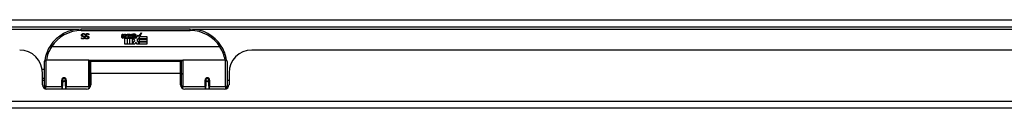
# Model space of a CAD drawing. Header units: inches. Extents: x 28 to 747, y 82 to 346.
# Tile 37 of 246: x 145.4 to 158.92, y 82 to 83.22. Entities that reach past the tile are written whole.
import ezdxf

# ---------------------------------------------------------------- set-up
doc = ezdxf.new("R2010")
doc.units = ezdxf.units.IN
doc.header["$MEASUREMENT"] = 0
doc.layers.add('Visible Edges(ANSI)', color=7, linetype='Continuous', lineweight=25)
doc.layers.add('Visible Tangent Edges(ANSI)', color=7, linetype='Continuous', lineweight=25)

msp = doc.modelspace()

# ---------------------------------------------------------------- linework, layer by layer
at = {"layer": 'Visible Edges(ANSI)'}
for p, q in [((100.543, 83.118), (172.345, 83.118)), ((147.743, 83.088), (146.247, 83.088)), ((147.031, 82.988), (147.075, 83.034)), ((147.075, 83.034), (147.05, 82.986)), ((146.252, 82.968), (146.253, 82.968)), ((146.252, 82.957), (146.252, 82.968)), ((146.298, 83.008), (146.297, 83.008)), ((146.298, 83.02), (146.298, 83.008)), ((146.307, 82.968), (146.307, 82.968)), ((146.307, 82.957), (146.307, 82.968)), ((146.352, 83.008), (146.351, 83.008)), ((146.352, 83.02), (146.352, 83.008)), ((146.802, 82.985), (146.809, 83.019)), ((146.809, 83.019), (146.822, 83.019)), ((146.822, 83.019), (146.816, 82.985)), ((146.838, 82.997), (146.842, 83.019)), ((146.842, 83.019), (146.855, 83.019)), ((146.847, 82.881), (146.847, 82.961)), ((146.855, 83.019), (146.849, 82.985)), ((146.865, 82.968), (146.865, 82.962)), ((146.865, 82.962), (146.877, 82.962)), ((146.869, 82.974), (146.866, 82.974)), ((146.868, 82.965), (146.869, 82.974)), ((146.88, 82.965), (146.868, 82.965)), ((146.872, 82.997), (146.876, 83.019)), ((146.876, 83.019), (146.889, 83.019)), ((146.877, 82.962), (146.877, 82.881)), ((146.889, 83.019), (146.88, 82.965)), ((146.881, 82.962), (146.903, 82.962)), ((146.881, 82.881), (146.881, 82.962)), ((146.885, 82.965), (146.91, 82.991)), ((146.902, 82.965), (146.885, 82.965)), ((146.896, 83.019), (146.912, 83.019)), ((146.91, 82.991), (146.896, 83.019)), ((146.915, 82.983), (146.902, 82.965)), ((146.903, 82.962), (146.911, 82.972)), ((146.911, 82.972), (146.911, 82.881)), ((146.912, 83.019), (146.92, 83)), ((146.917, 82.983), (146.915, 82.983)), ((146.915, 82.98), (146.923, 82.962)), ((146.915, 82.881), (146.915, 82.98)), ((146.925, 82.965), (146.917, 82.983)), ((146.92, 83), (146.922, 83)), ((146.922, 83), (146.936, 83.019)), ((146.923, 82.962), (146.945, 82.962)), ((146.941, 82.965), (146.925, 82.965)), ((146.952, 83.019), (146.927, 82.991)), ((146.927, 82.991), (146.941, 82.965)), ((146.936, 83.019), (146.952, 83.019)), ((146.945, 82.962), (146.945, 82.882)), ((146.945, 82.882), (146.982, 82.931)), ((146.951, 82.996), (146.987, 82.996)), ((146.957, 83.008), (146.957, 83.017)), ((146.982, 82.931), (146.961, 82.961)), ((146.986, 82.987), (146.962, 82.987)), ((146.996, 82.907), (146.982, 82.881)), ((146.991, 82.969), (146.998, 82.958)), ((147.013, 82.881), (146.996, 82.907)), ((146.998, 82.958), (147.029, 83.002)), ((147.031, 82.963), (147.012, 82.935)), ((147.012, 82.935), (147.049, 82.882)), ((147.029, 83.002), (147.031, 82.988)), ((147.033, 82.953), (147.031, 82.963)), ((147.049, 82.983), (147.033, 82.953)), ((147.049, 82.954), (147.049, 82.983)), ((147.147, 82.954), (147.049, 82.954)), ((147.049, 82.949), (147.147, 82.949)), ((147.049, 82.917), (147.049, 82.949)), ((147.147, 82.917), (147.049, 82.917)), ((147.049, 82.913), (147.147, 82.913)), ((147.049, 82.882), (147.049, 82.913)), ((147.05, 82.986), (147.147, 82.986)), ((147.147, 82.986), (147.147, 82.954)), ((147.147, 82.949), (147.147, 82.917)), ((147.147, 82.913), (147.147, 82.881)), ((148.151, 82.842), (145.838, 82.842)), ((146.877, 82.881), (146.847, 82.881)), ((146.911, 82.881), (146.881, 82.881)), ((146.982, 82.881), (146.915, 82.881)), ((147.147, 82.881), (147.013, 82.881)), ((166.503, 82.799), (148.588, 82.799)), ((145.74, 82.313), (145.74, 82.643)), ((145.759, 82.663), (146.349, 82.663)), ((146.365, 82.647), (146.365, 82.31)), ((146.379, 82.476), (146.379, 82.644)), ((147.61, 82.644), (146.379, 82.644)), ((147.61, 82.476), (147.61, 82.644)), ((147.624, 82.31), (147.624, 82.647)), ((147.64, 82.663), (148.23, 82.663)), ((148.249, 82.643), (148.249, 82.313)), ((145.709, 82.539), (145.74, 82.539)), ((145.714, 82.321), (145.714, 82.487)), ((146.365, 82.571), (146.379, 82.571)), ((148.276, 82.487), (148.276, 82.321)), ((145.714, 82.413), (145.74, 82.413)), ((145.74, 82.379), (145.714, 82.379)), ((145.989, 82.395), (145.991, 82.395)), ((145.989, 82.391), (145.989, 82.304)), ((145.991, 82.389), (145.989, 82.389)), ((145.991, 82.395), (145.991, 82.391)), ((145.995, 82.379), (145.992, 82.379)), ((146.028, 82.379), (146.026, 82.379)), ((146.03, 82.387), (146.032, 82.386)), ((146.032, 82.304), (146.032, 82.391)), ((146.365, 82.38), (146.379, 82.38)), ((146.379, 82.476), (146.379, 82.321)), ((147.61, 82.321), (147.61, 82.476)), ((147.957, 82.391), (147.957, 82.304)), ((147.957, 82.389), (147.959, 82.389)), ((147.959, 82.4), (147.959, 82.391)), ((147.963, 82.379), (147.961, 82.379)), ((147.997, 82.379), (147.995, 82.379)), ((147.998, 82.391), (147.998, 82.4)), ((147.998, 82.389), (148, 82.389)), ((148, 82.304), (148, 82.391)), ((148.276, 82.379), (148.249, 82.379)), ((145.74, 82.313), (145.74, 82.272)), ((146.32, 82.262), (145.773, 82.262)), ((145.989, 82.262), (145.989, 82.304)), ((146.032, 82.304), (146.032, 82.262)), ((146.365, 82.282), (146.365, 82.31)), ((147.624, 82.31), (147.624, 82.282)), ((148.216, 82.262), (147.669, 82.262)), ((147.957, 82.262), (147.957, 82.304)), ((148, 82.304), (148, 82.262)), ((148.249, 82.272), (148.249, 82.313)), ((172.247, 81.999), (100.642, 81.999))]:
    msp.add_line(p, q, dxfattribs=at)
at = {"layer": 'Visible Edges(ANSI)', "flags": 128}
for points in [[(146.256, 83.019), (146.257, 83.019), (146.257, 83.02), (146.258, 83.02), (146.258, 83.021), (146.259, 83.021), (146.26, 83.022), (146.26, 83.022), (146.261, 83.022), (146.262, 83.023), (146.262, 83.023), (146.263, 83.023), (146.264, 83.024), (146.264, 83.024), (146.265, 83.024), (146.266, 83.024), (146.267, 83.025), (146.268, 83.025), (146.268, 83.025), (146.269, 83.025), (146.27, 83.025), (146.271, 83.025), (146.272, 83.025), (146.273, 83.025), (146.274, 83.025)], [(146.274, 83.025), (146.276, 83.025), (146.277, 83.025), (146.278, 83.025), (146.279, 83.025), (146.28, 83.025), (146.282, 83.025), (146.283, 83.025), (146.284, 83.025), (146.285, 83.025), (146.286, 83.024), (146.287, 83.024), (146.288, 83.024), (146.288, 83.024), (146.289, 83.023), (146.29, 83.023), (146.291, 83.023), (146.292, 83.022), (146.293, 83.022), (146.294, 83.022), (146.294, 83.021), (146.295, 83.021), (146.296, 83.021), (146.297, 83.02), (146.298, 83.02)], [(146.31, 83.019), (146.311, 83.019), (146.311, 83.02), (146.312, 83.02), (146.313, 83.021), (146.313, 83.021), (146.314, 83.022), (146.314, 83.022), (146.315, 83.022), (146.316, 83.023), (146.317, 83.023), (146.317, 83.023), (146.318, 83.024), (146.319, 83.024), (146.319, 83.024), (146.32, 83.024), (146.321, 83.025), (146.322, 83.025), (146.323, 83.025), (146.324, 83.025), (146.325, 83.025), (146.326, 83.025), (146.327, 83.025), (146.328, 83.025), (146.329, 83.025)], [(146.329, 83.025), (146.33, 83.025), (146.331, 83.025), (146.332, 83.025), (146.334, 83.025), (146.335, 83.025), (146.336, 83.025), (146.337, 83.025), (146.338, 83.025), (146.339, 83.025), (146.34, 83.024), (146.341, 83.024), (146.342, 83.024), (146.343, 83.024), (146.344, 83.023), (146.344, 83.023), (146.345, 83.023), (146.346, 83.022), (146.347, 83.022), (146.348, 83.022), (146.349, 83.021), (146.35, 83.021), (146.35, 83.021), (146.351, 83.02), (146.352, 83.02)], [(146.25, 83.004), (146.25, 83.005), (146.25, 83.005), (146.25, 83.006), (146.25, 83.007), (146.25, 83.007), (146.25, 83.008), (146.25, 83.009), (146.25, 83.009), (146.25, 83.01), (146.251, 83.011), (146.251, 83.011), (146.251, 83.012), (146.252, 83.013), (146.252, 83.013), (146.252, 83.014), (146.252, 83.015), (146.253, 83.015), (146.253, 83.016), (146.254, 83.016), (146.254, 83.017), (146.255, 83.017), (146.255, 83.018), (146.255, 83.018), (146.256, 83.019)], [(146.264, 82.986), (146.262, 82.986), (146.261, 82.987), (146.26, 82.987), (146.259, 82.988), (146.258, 82.988), (146.257, 82.989), (146.256, 82.989), (146.256, 82.99), (146.255, 82.991), (146.254, 82.991), (146.253, 82.992), (146.253, 82.993), (146.252, 82.994), (146.252, 82.994), (146.251, 82.995), (146.251, 82.996), (146.251, 82.997), (146.25, 82.998), (146.25, 82.999), (146.25, 83), (146.25, 83.001), (146.25, 83.002), (146.25, 83.003), (146.25, 83.004)], [(146.273, 82.952), (146.272, 82.952), (146.271, 82.952), (146.27, 82.952), (146.269, 82.952), (146.268, 82.952), (146.268, 82.952), (146.267, 82.952), (146.266, 82.953), (146.265, 82.953), (146.264, 82.953), (146.263, 82.953), (146.262, 82.953), (146.261, 82.953), (146.26, 82.954), (146.259, 82.954), (146.259, 82.954), (146.258, 82.954), (146.257, 82.955), (146.256, 82.955), (146.255, 82.955), (146.255, 82.956), (146.254, 82.956), (146.253, 82.956), (146.252, 82.957)], [(146.253, 82.968), (146.254, 82.967), (146.254, 82.967), (146.255, 82.966), (146.255, 82.966), (146.256, 82.965), (146.257, 82.965), (146.258, 82.965), (146.258, 82.964), (146.259, 82.964), (146.26, 82.963), (146.261, 82.963), (146.262, 82.962), (146.263, 82.962), (146.263, 82.962), (146.264, 82.961), (146.265, 82.961), (146.266, 82.961), (146.267, 82.961), (146.268, 82.961), (146.269, 82.96), (146.27, 82.96), (146.271, 82.96), (146.272, 82.96), (146.273, 82.96)], [(146.275, 83.017), (146.274, 83.017), (146.273, 83.017), (146.271, 83.017), (146.27, 83.017), (146.269, 83.017), (146.268, 83.016), (146.267, 83.016), (146.266, 83.016), (146.266, 83.015), (146.265, 83.015), (146.264, 83.015), (146.263, 83.014), (146.263, 83.013), (146.262, 83.013), (146.262, 83.012), (146.261, 83.012), (146.261, 83.011), (146.26, 83.01), (146.26, 83.01), (146.26, 83.009), (146.26, 83.008), (146.259, 83.007), (146.259, 83.006), (146.259, 83.005)], [(146.259, 83.005), (146.259, 83.005), (146.259, 83.004), (146.259, 83.003), (146.26, 83.003), (146.26, 83.002), (146.26, 83.002), (146.26, 83.001), (146.26, 83), (146.261, 83), (146.261, 82.999), (146.261, 82.999), (146.261, 82.999), (146.262, 82.998), (146.262, 82.998), (146.263, 82.997), (146.263, 82.997), (146.264, 82.997), (146.264, 82.996), (146.265, 82.996), (146.265, 82.996), (146.266, 82.995), (146.267, 82.995), (146.267, 82.995), (146.268, 82.995)], [(146.278, 82.982), (146.278, 82.982), (146.277, 82.983), (146.277, 82.983), (146.276, 82.983), (146.275, 82.983), (146.275, 82.983), (146.274, 82.983), (146.274, 82.984), (146.273, 82.984), (146.272, 82.984), (146.272, 82.984), (146.271, 82.984), (146.27, 82.984), (146.269, 82.985), (146.269, 82.985), (146.268, 82.985), (146.267, 82.985), (146.267, 82.985), (146.266, 82.985), (146.266, 82.985), (146.265, 82.986), (146.265, 82.986), (146.264, 82.986), (146.264, 82.986)], [(146.268, 82.995), (146.269, 82.994), (146.269, 82.994), (146.27, 82.994), (146.27, 82.994), (146.271, 82.994), (146.271, 82.994), (146.272, 82.994), (146.272, 82.993), (146.273, 82.993), (146.273, 82.993), (146.274, 82.993), (146.274, 82.993), (146.275, 82.993), (146.275, 82.993), (146.276, 82.993), (146.276, 82.993), (146.277, 82.992), (146.277, 82.992), (146.278, 82.992), (146.278, 82.992), (146.279, 82.992), (146.28, 82.992), (146.28, 82.992), (146.281, 82.991)], [(146.297, 82.972), (146.297, 82.971), (146.297, 82.969), (146.297, 82.968), (146.296, 82.967), (146.296, 82.966), (146.296, 82.964), (146.295, 82.963), (146.294, 82.962), (146.293, 82.961), (146.293, 82.96), (146.292, 82.959), (146.29, 82.958), (146.289, 82.957), (146.288, 82.956), (146.287, 82.955), (146.286, 82.955), (146.284, 82.954), (146.283, 82.953), (146.281, 82.953), (146.28, 82.953), (146.278, 82.952), (146.277, 82.952), (146.275, 82.952), (146.273, 82.952)], [(146.273, 82.96), (146.274, 82.96), (146.275, 82.96), (146.276, 82.96), (146.277, 82.961), (146.278, 82.961), (146.279, 82.961), (146.28, 82.961), (146.28, 82.962), (146.281, 82.962), (146.282, 82.962), (146.283, 82.963), (146.283, 82.963), (146.284, 82.964), (146.285, 82.964), (146.285, 82.965), (146.286, 82.966), (146.286, 82.966), (146.286, 82.967), (146.287, 82.967), (146.287, 82.968), (146.287, 82.969), (146.287, 82.97), (146.287, 82.97), (146.287, 82.971)], [(146.297, 83.008), (146.296, 83.009), (146.295, 83.009), (146.295, 83.01), (146.294, 83.011), (146.293, 83.011), (146.292, 83.012), (146.291, 83.012), (146.29, 83.013), (146.289, 83.014), (146.288, 83.014), (146.287, 83.014), (146.286, 83.015), (146.285, 83.015), (146.285, 83.016), (146.284, 83.016), (146.283, 83.016), (146.282, 83.016), (146.281, 83.017), (146.28, 83.017), (146.279, 83.017), (146.278, 83.017), (146.277, 83.017), (146.276, 83.017), (146.275, 83.017)], [(146.287, 82.971), (146.287, 82.972), (146.287, 82.973), (146.287, 82.973), (146.287, 82.974), (146.287, 82.975), (146.287, 82.975), (146.287, 82.976), (146.286, 82.976), (146.286, 82.977), (146.286, 82.978), (146.285, 82.978), (146.285, 82.978), (146.285, 82.979), (146.284, 82.979), (146.284, 82.98), (146.283, 82.98), (146.283, 82.98), (146.282, 82.981), (146.281, 82.981), (146.281, 82.981), (146.28, 82.982), (146.28, 82.982), (146.279, 82.982), (146.278, 82.982)], [(146.281, 82.991), (146.281, 82.991), (146.282, 82.991), (146.283, 82.991), (146.283, 82.991), (146.284, 82.99), (146.284, 82.99), (146.285, 82.99), (146.285, 82.99), (146.286, 82.99), (146.286, 82.989), (146.287, 82.989), (146.287, 82.989), (146.288, 82.989), (146.288, 82.988), (146.289, 82.988), (146.289, 82.988), (146.29, 82.988), (146.29, 82.987), (146.291, 82.987), (146.291, 82.987), (146.291, 82.986), (146.292, 82.986), (146.292, 82.985), (146.293, 82.985)], [(146.293, 82.985), (146.293, 82.985), (146.293, 82.984), (146.294, 82.984), (146.294, 82.983), (146.294, 82.983), (146.295, 82.983), (146.295, 82.982), (146.295, 82.982), (146.295, 82.981), (146.296, 82.981), (146.296, 82.98), (146.296, 82.98), (146.296, 82.979), (146.296, 82.978), (146.297, 82.978), (146.297, 82.977), (146.297, 82.977), (146.297, 82.976), (146.297, 82.976), (146.297, 82.975), (146.297, 82.974), (146.297, 82.974), (146.297, 82.973), (146.297, 82.972)], [(146.304, 83.004), (146.304, 83.005), (146.304, 83.005), (146.304, 83.006), (146.304, 83.007), (146.304, 83.007), (146.304, 83.008), (146.304, 83.009), (146.305, 83.009), (146.305, 83.01), (146.305, 83.011), (146.305, 83.011), (146.305, 83.012), (146.306, 83.013), (146.306, 83.013), (146.306, 83.014), (146.307, 83.015), (146.307, 83.015), (146.308, 83.016), (146.308, 83.016), (146.308, 83.017), (146.309, 83.017), (146.309, 83.018), (146.31, 83.018), (146.31, 83.019)], [(146.318, 82.986), (146.317, 82.986), (146.316, 82.987), (146.314, 82.987), (146.313, 82.988), (146.312, 82.988), (146.312, 82.989), (146.311, 82.989), (146.31, 82.99), (146.309, 82.991), (146.308, 82.991), (146.308, 82.992), (146.307, 82.993), (146.307, 82.994), (146.306, 82.994), (146.306, 82.995), (146.305, 82.996), (146.305, 82.997), (146.305, 82.998), (146.304, 82.999), (146.304, 83), (146.304, 83.001), (146.304, 83.002), (146.304, 83.003), (146.304, 83.004)], [(146.307, 82.968), (146.308, 82.967), (146.308, 82.967), (146.309, 82.966), (146.31, 82.966), (146.31, 82.965), (146.311, 82.965), (146.312, 82.965), (146.313, 82.964), (146.313, 82.964), (146.314, 82.963), (146.315, 82.963), (146.316, 82.962), (146.317, 82.962), (146.318, 82.962), (146.319, 82.961), (146.319, 82.961), (146.32, 82.961), (146.321, 82.961), (146.322, 82.961), (146.323, 82.96), (146.324, 82.96), (146.325, 82.96), (146.326, 82.96), (146.327, 82.96)], [(146.328, 82.952), (146.327, 82.952), (146.326, 82.952), (146.325, 82.952), (146.324, 82.952), (146.323, 82.952), (146.322, 82.952), (146.321, 82.952), (146.32, 82.953), (146.319, 82.953), (146.318, 82.953), (146.317, 82.953), (146.316, 82.953), (146.315, 82.953), (146.315, 82.954), (146.314, 82.954), (146.313, 82.954), (146.312, 82.954), (146.311, 82.955), (146.31, 82.955), (146.31, 82.955), (146.309, 82.956), (146.308, 82.956), (146.307, 82.956), (146.307, 82.957)], [(146.329, 83.017), (146.328, 83.017), (146.327, 83.017), (146.326, 83.017), (146.325, 83.017), (146.324, 83.017), (146.323, 83.016), (146.322, 83.016), (146.321, 83.016), (146.32, 83.015), (146.319, 83.015), (146.318, 83.015), (146.318, 83.014), (146.317, 83.013), (146.316, 83.013), (146.316, 83.012), (146.315, 83.012), (146.315, 83.011), (146.315, 83.01), (146.314, 83.01), (146.314, 83.009), (146.314, 83.008), (146.314, 83.007), (146.314, 83.006), (146.314, 83.005)], [(146.314, 83.005), (146.314, 83.005), (146.314, 83.004), (146.314, 83.003), (146.314, 83.003), (146.314, 83.002), (146.314, 83.002), (146.314, 83.001), (146.315, 83), (146.315, 83), (146.315, 82.999), (146.315, 82.999), (146.316, 82.999), (146.316, 82.998), (146.316, 82.998), (146.317, 82.997), (146.317, 82.997), (146.318, 82.997), (146.318, 82.996), (146.319, 82.996), (146.32, 82.996), (146.32, 82.995), (146.321, 82.995), (146.322, 82.995), (146.322, 82.995)], [(146.332, 82.982), (146.332, 82.982), (146.331, 82.983), (146.331, 82.983), (146.33, 82.983), (146.33, 82.983), (146.329, 82.983), (146.328, 82.983), (146.328, 82.984), (146.327, 82.984), (146.326, 82.984), (146.326, 82.984), (146.325, 82.984), (146.324, 82.984), (146.324, 82.985), (146.323, 82.985), (146.322, 82.985), (146.322, 82.985), (146.321, 82.985), (146.321, 82.985), (146.32, 82.985), (146.319, 82.986), (146.319, 82.986), (146.318, 82.986), (146.318, 82.986)], [(146.322, 82.995), (146.323, 82.994), (146.323, 82.994), (146.324, 82.994), (146.324, 82.994), (146.325, 82.994), (146.325, 82.994), (146.326, 82.994), (146.326, 82.993), (146.327, 82.993), (146.327, 82.993), (146.328, 82.993), (146.328, 82.993), (146.329, 82.993), (146.329, 82.993), (146.33, 82.993), (146.33, 82.993), (146.331, 82.992), (146.331, 82.992), (146.332, 82.992), (146.333, 82.992), (146.333, 82.992), (146.334, 82.992), (146.334, 82.992), (146.335, 82.991)], [(146.327, 82.96), (146.328, 82.96), (146.329, 82.96), (146.33, 82.96), (146.331, 82.961), (146.332, 82.961), (146.333, 82.961), (146.334, 82.961), (146.335, 82.962), (146.335, 82.962), (146.336, 82.962), (146.337, 82.963), (146.338, 82.963), (146.338, 82.964), (146.339, 82.964), (146.339, 82.965), (146.34, 82.966), (146.34, 82.966), (146.341, 82.967), (146.341, 82.967), (146.341, 82.968), (146.341, 82.969), (146.342, 82.97), (146.342, 82.97), (146.342, 82.971)], [(146.351, 82.972), (146.351, 82.971), (146.351, 82.969), (146.351, 82.968), (146.351, 82.967), (146.35, 82.966), (146.35, 82.964), (146.349, 82.963), (146.348, 82.962), (146.348, 82.961), (146.347, 82.96), (146.346, 82.959), (146.345, 82.958), (146.344, 82.957), (146.342, 82.956), (146.341, 82.955), (146.34, 82.955), (146.338, 82.954), (146.337, 82.953), (146.336, 82.953), (146.334, 82.953), (146.333, 82.952), (146.331, 82.952), (146.329, 82.952), (146.328, 82.952)], [(146.351, 83.008), (146.35, 83.009), (146.35, 83.009), (146.349, 83.01), (146.348, 83.011), (146.347, 83.011), (146.346, 83.012), (146.345, 83.012), (146.345, 83.013), (146.344, 83.014), (146.343, 83.014), (146.342, 83.014), (146.341, 83.015), (146.34, 83.015), (146.339, 83.016), (146.338, 83.016), (146.337, 83.016), (146.336, 83.016), (146.335, 83.017), (146.334, 83.017), (146.333, 83.017), (146.332, 83.017), (146.331, 83.017), (146.33, 83.017), (146.329, 83.017)], [(146.342, 82.971), (146.342, 82.972), (146.342, 82.973), (146.341, 82.973), (146.341, 82.974), (146.341, 82.975), (146.341, 82.975), (146.341, 82.976), (146.341, 82.976), (146.34, 82.977), (146.34, 82.978), (146.34, 82.978), (146.339, 82.978), (146.339, 82.979), (146.338, 82.979), (146.338, 82.98), (146.337, 82.98), (146.337, 82.98), (146.336, 82.981), (146.336, 82.981), (146.335, 82.981), (146.334, 82.982), (146.334, 82.982), (146.333, 82.982), (146.332, 82.982)], [(146.335, 82.991), (146.336, 82.991), (146.336, 82.991), (146.337, 82.991), (146.338, 82.991), (146.338, 82.99), (146.339, 82.99), (146.339, 82.99), (146.34, 82.99), (146.34, 82.99), (146.341, 82.989), (146.341, 82.989), (146.342, 82.989), (146.342, 82.989), (146.343, 82.988), (146.343, 82.988), (146.344, 82.988), (146.344, 82.988), (146.344, 82.987), (146.345, 82.987), (146.345, 82.987), (146.346, 82.986), (146.346, 82.986), (146.346, 82.985), (146.347, 82.985)], [(146.347, 82.985), (146.347, 82.985), (146.348, 82.984), (146.348, 82.984), (146.348, 82.983), (146.349, 82.983), (146.349, 82.983), (146.349, 82.982), (146.349, 82.982), (146.35, 82.981), (146.35, 82.981), (146.35, 82.98), (146.35, 82.98), (146.35, 82.979), (146.351, 82.978), (146.351, 82.978), (146.351, 82.977), (146.351, 82.977), (146.351, 82.976), (146.351, 82.976), (146.351, 82.975), (146.351, 82.974), (146.351, 82.974), (146.351, 82.973), (146.351, 82.972)], [(145.82, 82.855), (145.82, 82.855), (145.82, 82.855), (145.82, 82.854), (145.82, 82.854), (145.821, 82.854), (145.821, 82.854), (145.821, 82.853), (145.822, 82.853), (145.822, 82.852), (145.823, 82.852), (145.823, 82.851), (145.824, 82.851), (145.825, 82.85), (145.826, 82.85), (145.827, 82.849), (145.827, 82.848), (145.828, 82.848), (145.829, 82.847), (145.83, 82.846), (145.831, 82.846), (145.832, 82.845), (145.833, 82.844), (145.835, 82.844), (145.836, 82.843)], [(145.838, 82.842), (145.838, 82.842), (145.837, 82.842), (145.837, 82.842), (145.837, 82.842), (145.837, 82.842), (145.837, 82.842), (145.837, 82.842), (145.837, 82.842), (145.837, 82.842), (145.837, 82.842), (145.837, 82.842), (145.837, 82.843), (145.837, 82.843), (145.836, 82.843), (145.836, 82.843), (145.836, 82.843), (145.836, 82.843), (145.836, 82.843), (145.836, 82.843), (145.836, 82.843), (145.836, 82.843), (145.836, 82.843), (145.836, 82.843), (145.836, 82.843)], [(148.153, 82.843), (148.153, 82.843), (148.153, 82.843), (148.153, 82.843), (148.153, 82.843), (148.153, 82.843), (148.153, 82.843), (148.153, 82.843), (148.153, 82.843), (148.153, 82.843), (148.153, 82.843), (148.153, 82.843), (148.153, 82.843), (148.152, 82.842), (148.152, 82.842), (148.152, 82.842), (148.152, 82.842), (148.152, 82.842), (148.152, 82.842), (148.152, 82.842), (148.152, 82.842), (148.152, 82.842), (148.152, 82.842), (148.152, 82.842), (148.151, 82.842)], [(148.169, 82.855), (148.169, 82.855), (148.169, 82.855), (148.169, 82.854), (148.169, 82.854), (148.169, 82.854), (148.168, 82.854), (148.168, 82.853), (148.167, 82.853), (148.167, 82.852), (148.166, 82.852), (148.166, 82.851), (148.165, 82.851), (148.164, 82.85), (148.163, 82.85), (148.163, 82.849), (148.162, 82.848), (148.161, 82.848), (148.16, 82.847), (148.159, 82.846), (148.158, 82.846), (148.157, 82.845), (148.156, 82.844), (148.155, 82.844), (148.153, 82.843)], [(145.746, 82.662), (145.746, 82.662), (145.746, 82.662), (145.746, 82.662), (145.746, 82.661), (145.746, 82.661), (145.746, 82.661), (145.746, 82.661), (145.746, 82.661), (145.746, 82.66), (145.746, 82.66), (145.746, 82.66), (145.746, 82.66), (145.746, 82.66), (145.746, 82.659), (145.746, 82.659), (145.746, 82.659), (145.746, 82.659), (145.746, 82.659), (145.746, 82.658), (145.746, 82.658), (145.745, 82.658), (145.745, 82.658), (145.745, 82.657), (145.745, 82.657)], [(148.244, 82.657), (148.244, 82.657), (148.244, 82.658), (148.244, 82.658), (148.244, 82.658), (148.244, 82.658), (148.244, 82.659), (148.244, 82.659), (148.243, 82.659), (148.243, 82.659), (148.243, 82.659), (148.243, 82.66), (148.243, 82.66), (148.243, 82.66), (148.243, 82.66), (148.243, 82.66), (148.243, 82.661), (148.243, 82.661), (148.243, 82.661), (148.243, 82.661), (148.243, 82.661), (148.243, 82.662), (148.243, 82.662), (148.243, 82.662), (148.243, 82.662)], [(145.989, 82.391), (145.989, 82.394), (145.989, 82.396), (145.99, 82.399), (145.991, 82.401), (145.993, 82.404), (145.995, 82.406), (145.997, 82.408), (145.999, 82.409), (146.002, 82.411), (146.004, 82.412), (146.007, 82.412), (146.01, 82.413), (146.013, 82.412), (146.016, 82.412), (146.019, 82.411), (146.022, 82.409), (146.024, 82.408), (146.026, 82.406), (146.028, 82.404), (146.029, 82.401), (146.03, 82.399), (146.031, 82.396), (146.032, 82.394), (146.032, 82.391)], [(147.957, 82.391), (147.957, 82.394), (147.958, 82.396), (147.959, 82.399), (147.96, 82.401), (147.961, 82.404), (147.963, 82.406), (147.965, 82.408), (147.968, 82.409), (147.97, 82.411), (147.973, 82.412), (147.976, 82.412), (147.979, 82.413), (147.982, 82.412), (147.985, 82.412), (147.987, 82.411), (147.99, 82.409), (147.992, 82.408), (147.995, 82.406), (147.996, 82.404), (147.998, 82.401), (147.999, 82.399), (148, 82.396), (148, 82.394), (148, 82.391)], [(146.379, 82.343), (146.379, 82.343), (146.379, 82.343), (146.379, 82.343), (146.379, 82.343), (146.379, 82.343), (146.379, 82.343), (146.379, 82.343), (146.379, 82.343), (146.379, 82.343), (146.379, 82.343), (146.379, 82.343), (146.379, 82.343), (146.379, 82.343), (146.379, 82.343), (146.379, 82.343), (146.379, 82.343), (146.379, 82.343), (146.379, 82.344), (146.379, 82.344), (146.379, 82.344), (146.379, 82.344), (146.379, 82.344), (146.379, 82.344), (146.379, 82.344)], [(147.61, 82.344), (147.61, 82.344), (147.61, 82.344), (147.61, 82.344), (147.61, 82.344), (147.61, 82.344), (147.61, 82.344), (147.61, 82.343), (147.61, 82.343), (147.61, 82.343), (147.61, 82.343), (147.61, 82.343), (147.61, 82.343), (147.61, 82.343), (147.61, 82.343), (147.61, 82.343), (147.61, 82.343), (147.61, 82.343), (147.61, 82.343), (147.61, 82.343), (147.61, 82.343), (147.611, 82.343), (147.611, 82.343), (147.611, 82.343), (147.611, 82.343)]]:
    msp.add_lwpolyline(points, dxfattribs=at)
at = {"layer": 'Visible Edges(ANSI)'}
for centre in [(146.01, 82.391), (147.979, 82.391)]:
    msp.add_circle(centre, 0.0197, dxfattribs=at)
for centre, radius, start, end in [((146.247, 82.581), 0.507, 90, 147.3142), ((147.743, 82.581), 0.507, 32.6858, 90), ((146.83, 82.98), 0.0288, 169, 198.4748), ((146.813, 82.974), 0.0105, 198.4748, 269.6788), ((146.813, 82.988), 0.0246, 269.6788, 333.9508), ((146.828, 82.983), 0.0123, 169.9922, 203.5487), ((146.822, 82.98), 0.006, 203.5487, 276.1027), ((146.821, 82.987), 0.0126, 276.1027, 327.6083), ((146.792, 83.004), 0.0465, 328.5584, 350.8257), ((146.864, 82.979), 0.0288, 183.6169, 196.9928), ((146.846, 82.973), 0.0101, 196.9928, 269.4776), ((146.846, 82.987), 0.024, 269.4776, 327.4114), ((146.848, 82.985), 0.024, 268.7952, 316.5849), ((146.861, 82.983), 0.0123, 170, 203.5571), ((146.856, 82.98), 0.006, 203.5571, 276.03), ((146.855, 82.987), 0.0126, 276.03, 327.5992), ((146.826, 83.005), 0.0465, 327.5992, 350), ((146.977, 82.984), 0.0282, 156.1555, 203.8445), ((146.965, 82.979), 0.0152, 203.8445, 265.0802), ((146.975, 82.959), 0.0607, 81.5605, 107.3343), ((146.969, 82.979), 0.0307, 64.6784, 112.5609), ((146.97, 82.982), 0.00955, 151.4547, 231.1652), ((146.968, 82.993), 0.033, 257.079, 313.1785), ((146.968, 82.993), 0.0299, 260.4085, 314.1684), ((146.971, 82.983), 0.0109, 231.1652, 289.3797), ((146.969, 82.989), 0.0168, 289.3797, 352.9975), ((146.978, 82.998), 0.0096, 343.5261, 64.6784), ((146.981, 82.999), 0.0197, 356.5646, 81.5605), ((146.961, 83), 0.0398, 314.1684, 356.5646), ((145.402, 82.487), 0.312, 0, 90), ((146.247, 82.581), 0.507, 147.3142, 170.7932), ((147.743, 82.581), 0.507, 9.2068, 32.6858), ((148.588, 82.487), 0.312, 90, 180), ((145.759, 82.643), 0.0197, 90, 180), ((146.349, 82.647), 0.0157, 0, 90), ((147.64, 82.647), 0.0157, 90, 180), ((148.23, 82.643), 0.0197, 0, 90), ((146.01, 82.391), 0.0217, 180, 348.1708), ((147.979, 82.391), 0.0217, 180, 0), ((145.773, 82.321), 0.0591, 180, 270), ((146.32, 82.321), 0.0591, 270, 0), ((147.669, 82.321), 0.0591, 180, 270), ((148.216, 82.321), 0.0591, 270, 0)]:
    msp.add_arc(centre, radius, start, end, dxfattribs=at)
for start_param, end_param in [(3.444465, 3.571292), (5.853486, 5.980313)]:
    msp.add_ellipse((147.979, 82.399), major_axis=(0.0217, 0), ratio=0.267949, start_param=start_param, end_param=end_param, dxfattribs=at)
at = {"layer": 'Visible Tangent Edges(ANSI)'}
for p, q in [((100.543, 83.217), (171.578, 83.217)), ((126.673, 83.087), (146.215, 83.087)), ((146.247, 83.068), (146.247, 83.088)), ((146.247, 83.068), (147.743, 83.068)), ((147.743, 83.068), (147.743, 83.088)), ((147.774, 83.087), (167.316, 83.087)), ((145.759, 82.663), (145.759, 82.294)), ((146.349, 82.294), (146.349, 82.663)), ((147.627, 82.655), (146.362, 82.655)), ((147.64, 82.663), (147.64, 82.294)), ((148.23, 82.294), (148.23, 82.663)), ((145.979, 82.294), (145.979, 82.386)), ((146.042, 82.386), (146.042, 82.294)), ((147.61, 82.476), (146.379, 82.476)), ((147.947, 82.294), (147.947, 82.386)), ((147.97, 82.411), (147.988, 82.411)), ((148.01, 82.386), (148.01, 82.294)), ((145.759, 82.263), (145.759, 82.294)), ((145.979, 82.294), (145.759, 82.294)), ((145.979, 82.294), (145.979, 82.262)), ((146.349, 82.294), (146.042, 82.294)), ((146.042, 82.262), (146.042, 82.294)), ((146.349, 82.294), (146.349, 82.269)), ((147.947, 82.294), (147.64, 82.294)), ((147.64, 82.269), (147.64, 82.294)), ((147.947, 82.294), (147.947, 82.262)), ((148.23, 82.294), (148.01, 82.294)), ((148.01, 82.262), (148.01, 82.294)), ((148.23, 82.294), (148.23, 82.263)), ((100.642, 82.098), (172.247, 82.098))]:
    msp.add_line(p, q, dxfattribs=at)
at = {"layer": 'Visible Tangent Edges(ANSI)', "flags": 128}
for points in [[(147.624, 82.511), (147.624, 82.512), (147.623, 82.512), (147.623, 82.513), (147.622, 82.513), (147.622, 82.514), (147.621, 82.515), (147.621, 82.515), (147.62, 82.516), (147.62, 82.516), (147.619, 82.517), (147.618, 82.517), (147.618, 82.518), (147.617, 82.519), (147.617, 82.519), (147.616, 82.52), (147.615, 82.52), (147.615, 82.521), (147.614, 82.521), (147.613, 82.522), (147.613, 82.522), (147.612, 82.523), (147.611, 82.523), (147.611, 82.524), (147.61, 82.524)], [(147.61, 82.506), (147.611, 82.505), (147.612, 82.503), (147.613, 82.501), (147.614, 82.499), (147.615, 82.498), (147.616, 82.496), (147.617, 82.494), (147.618, 82.492), (147.618, 82.49), (147.619, 82.489), (147.62, 82.487), (147.621, 82.485), (147.621, 82.483), (147.622, 82.481), (147.622, 82.48), (147.623, 82.478), (147.623, 82.476), (147.623, 82.475), (147.624, 82.473), (147.624, 82.471), (147.624, 82.469), (147.624, 82.468), (147.624, 82.466), (147.624, 82.465)], [(146.042, 82.386), (146.042, 82.39), (146.041, 82.394), (146.04, 82.398), (146.038, 82.402), (146.036, 82.406), (146.033, 82.409), (146.03, 82.412), (146.027, 82.415), (146.023, 82.417), (146.019, 82.418), (146.015, 82.419), (146.01, 82.419), (146.006, 82.419), (146.002, 82.418), (145.998, 82.417), (145.994, 82.415), (145.991, 82.412), (145.987, 82.409), (145.985, 82.406), (145.983, 82.402), (145.981, 82.398), (145.98, 82.394), (145.979, 82.39), (145.979, 82.386)], [(146.378, 82.38), (146.378, 82.378), (146.377, 82.375), (146.376, 82.373), (146.376, 82.371), (146.375, 82.368), (146.375, 82.366), (146.374, 82.363), (146.374, 82.361), (146.373, 82.359), (146.373, 82.356), (146.372, 82.354), (146.372, 82.351), (146.371, 82.349), (146.371, 82.346), (146.371, 82.344), (146.37, 82.342), (146.37, 82.339), (146.369, 82.337), (146.369, 82.334), (146.369, 82.332), (146.368, 82.329), (146.368, 82.327), (146.368, 82.324), (146.368, 82.322)], [(147.622, 82.322), (147.621, 82.324), (147.621, 82.327), (147.621, 82.33), (147.62, 82.332), (147.62, 82.335), (147.62, 82.337), (147.619, 82.34), (147.619, 82.343), (147.618, 82.345), (147.618, 82.348), (147.617, 82.35), (147.617, 82.353), (147.616, 82.355), (147.616, 82.358), (147.615, 82.36), (147.615, 82.363), (147.614, 82.365), (147.614, 82.368), (147.613, 82.37), (147.613, 82.373), (147.612, 82.376), (147.611, 82.378), (147.611, 82.38), (147.61, 82.383)], [(148.01, 82.386), (148.01, 82.39), (148.009, 82.394), (148.008, 82.398), (148.006, 82.402), (148.004, 82.406), (148.002, 82.409), (147.999, 82.412), (147.995, 82.415), (147.991, 82.417), (147.987, 82.418), (147.983, 82.419), (147.979, 82.419), (147.975, 82.419), (147.97, 82.418), (147.966, 82.417), (147.962, 82.415), (147.959, 82.412), (147.956, 82.409), (147.953, 82.406), (147.951, 82.402), (147.949, 82.398), (147.948, 82.394), (147.948, 82.39), (147.947, 82.386)]]:
    msp.add_lwpolyline(points, dxfattribs=at)
at = {"layer": 'Visible Tangent Edges(ANSI)'}
for centre, start, end in [((146.247, 82.581), 90, 147.5011), ((147.743, 82.581), 32.4989, 90), ((146.247, 82.577), 147.0552, 169.8777), ((147.743, 82.577), 10.1223, 32.9448)]:
    msp.add_arc(centre, 0.487, start, end, dxfattribs=at)
for centre, major_axis, ratio, start_param, end_param in [((145.766, 82.659), (-0.0194, 0.0031), 0.187438, 0, 0.544489), ((148.224, 82.659), (0.0194, 0.0031), 0.187438, 5.738696, 6.283185), ((145.979, 82.391), (0.00984, 0), 0.476565, 4.712389, 6.283185), ((146.042, 82.391), (-0.00984, 0), 0.476565, 0, 1.570796), ((147.947, 82.391), (0.00984, 0), 0.476565, 4.712389, 6.283185), ((148.01, 82.391), (-0.00984, 0), 0.476565, 0, 1.570796), ((145.759, 82.313), (-0.0197, 0), 0.965926, 0, 1.570796), ((145.979, 82.304), (0.00984, 0), 0.965926, 4.712389, 6.283185), ((146.042, 82.304), (-0.00984, 0), 0.965926, 0, 1.570796), ((146.349, 82.31), (0.0157, 0), 0.965926, 4.712389, 6.283185), ((147.64, 82.31), (-0.0157, 0), 0.965926, 0, 1.570796), ((147.947, 82.304), (0.00984, 0), 0.965926, 4.712389, 6.283185), ((148.01, 82.304), (-0.00984, 0), 0.965926, 0, 1.570796), ((148.23, 82.313), (0.0197, 0), 0.965926, 4.712389, 6.283185)]:
    msp.add_ellipse(centre, major_axis=major_axis, ratio=ratio, start_param=start_param, end_param=end_param, dxfattribs=at)

doc.saveas('drawing.dxf')
